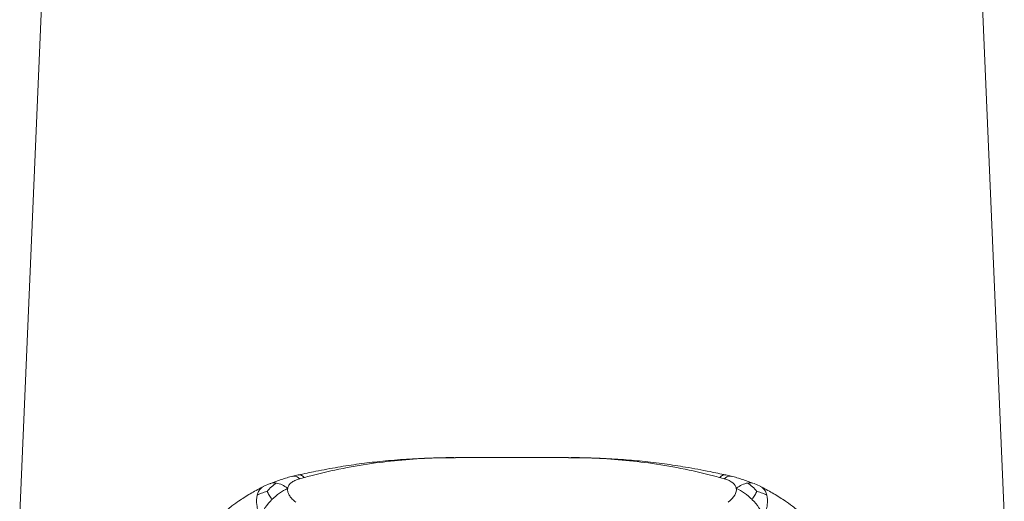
# Model space of a CAD drawing. Header units: millimetres. Extents: x 15214 to 140083, y -437840 to -79279.
# Tile 96 of 256: x 36340.97 to 36344.45, y -194980.63 to -194978.93. Entities that reach past the tile are written whole.
import ezdxf

# ---------------------------------------------------------------- set-up
doc = ezdxf.new("R2010")
doc.units = ezdxf.units.MM
doc.layers.get('0').update_dxf_attribs({"lineweight": 0})
doc.layers.add('C-wypos-sanitarne', color=1, linetype='Continuous')

# ---------------------------------------------------------------- blocks, each defined once
blk = doc.blocks.new('Z$W@#9040')
at = {"linetype": 'Continuous', "lineweight": 18}
for p, q in [((532.673, 330.38), (531.409, 301.113)), ((566.206, 301.113), (564.941, 330.38)), ((550.806, 303.09), (546.808, 303.09)), ((541.251, 302.479), (541.066, 302.432)), ((556.548, 302.433), (556.364, 302.479)), ((540.255, 302.17), (540.032, 302.075)), ((557.583, 302.075), (557.36, 302.17))]:
    blk.add_line(p, q, dxfattribs=at)
for points, knots in [([(546.808, 303.088), (546.767, 303.089), (546.438, 303.093), (545.826, 303.075), (544.975, 303.031), (544.17, 302.962), (543.398, 302.87), (542.646, 302.752), (541.928, 302.621), (541.459, 302.52), (541.251, 302.475)], [0, 0, 0, 0, 0.0222353, 0.1762137, 0.328774, 0.4794895, 0.6095135, 0.7454013, 0.8869157, 1, 1, 1, 1]), ([(546.808, 303.087), (546.579, 303.086), (545.992, 303.083), (545.049, 303.025), (543.954, 302.907), (542.834, 302.72), (541.998, 302.531), (541.545, 302.409), (541.472, 302.389)], [0, 0, 0, 0, 0.127935, 0.326974, 0.526429, 0.741987, 0.958156, 1, 1, 1, 1]), ([(550.806, 303.087), (551.036, 303.086), (551.623, 303.083), (552.565, 303.025), (553.66, 302.907), (554.781, 302.72), (555.617, 302.531), (556.07, 302.409), (556.143, 302.389)], [0, 0, 0, 0, 0.127935, 0.326974, 0.526429, 0.741987, 0.958156, 1, 1, 1, 1]), ([(556.364, 302.475), (556.178, 302.515), (555.704, 302.618), (554.985, 302.75), (554.186, 302.874), (553.421, 302.964), (552.627, 303.032), (551.816, 303.074), (551.202, 303.092), (550.865, 303.088), (550.808, 303.088)], [0, 0, 0, 0, 0.100749, 0.25728, 0.391148, 0.534052, 0.670261, 0.819028, 0.969566, 1, 1, 1, 1]), ([(541.063, 302.436), (540.927, 302.399), (540.667, 302.327), (540.4, 302.227), (540.273, 302.179)], [0, 0, 0, 0, 0.52351, 1, 1, 1, 1]), ([(541.304, 302.342), (541.248, 302.387), (541.161, 302.457), (541.091, 302.43), (541.067, 302.42)], [0, 0, 0, 0, 0.652491, 1, 1, 1, 1]), ([(541.472, 302.389), (541.427, 302.426), (541.375, 302.467), (541.303, 302.485), (541.272, 302.491), (541.251, 302.481), (541.25, 302.481)], [0, 0, 0, 0, 0.576788, 0.661604, 0.98802, 1, 1, 1, 1]), ([(556.143, 302.389), (556.188, 302.426), (556.239, 302.467), (556.311, 302.485), (556.342, 302.491), (556.364, 302.481), (556.365, 302.481)], [0, 0, 0, 0, 0.576542, 0.661321, 0.987598, 1, 1, 1, 1]), ([(556.31, 302.342), (556.367, 302.387), (556.453, 302.457), (556.524, 302.43), (556.548, 302.42)], [0, 0, 0, 0, 0.652491, 1, 1, 1, 1]), ([(557.341, 302.179), (557.214, 302.227), (556.948, 302.327), (556.688, 302.399), (556.552, 302.436)], [0, 0, 0, 0, 0.47649, 1, 1, 1, 1]), ([(539.982, 302.047), (539.837, 301.97), (539.534, 301.811), (539.278, 301.638), (539.145, 301.548)], [0, 0, 0, 0, 0.479824, 1, 1, 1, 1]), ([(539.983, 302.041), (539.997, 302.054), (540.011, 302.068), (540.031, 302.074), (540.032, 302.074)], [0, 0, 0, 0, 0.931951, 1, 1, 1, 1]), ([(540.151, 301.893), (540.198, 301.951), (540.25, 302.004), (540.363, 302.103), (540.424, 302.148), (540.49, 302.19)], [0, 0, 0, 0, 0.5, 0.5, 1, 1, 1, 1]), ([(540.49, 302.19), (540.428, 302.198), (540.344, 302.208), (540.276, 302.172), (540.258, 302.162)], [0, 0, 0, 0, 0.740247, 1, 1, 1, 1]), ([(540.49, 302.19), (540.552, 302.179), (540.616, 302.158), (540.747, 302.095), (540.814, 302.053), (540.881, 302.004)], [0, 0, 0, 0, 0.5, 0.5, 1, 1, 1, 1]), ([(541.304, 302.342), (541.274, 302.332), (541.214, 302.313), (541.134, 302.28), (541.065, 302.243), (541.006, 302.203), (540.958, 302.159), (540.921, 302.111), (540.894, 302.06), (540.886, 302.023), (540.881, 302.004)], [0, 0, 0, 0, 0.137444, 0.268096, 0.393388, 0.514939, 0.634522, 0.753997, 0.875227, 1, 1, 1, 1]), ([(557.125, 302.19), (557.063, 302.18), (557, 302.161), (556.869, 302.098), (556.801, 302.054), (556.733, 302.004)], [0, 0, 0, 0, 0.2466488, 0.2466488, 0.4966488, 0.4966488, 0.4966488, 0.4966488]), ([(557.125, 302.19), (557.188, 302.2), (557.265, 302.212), (557.327, 302.179), (557.339, 302.173)], [0, 0, 0, 0, 0.817177, 1, 1, 1, 1]), ([(557.464, 301.893), (557.417, 301.951), (557.365, 302.004), (557.252, 302.103), (557.191, 302.148), (557.125, 302.19)], [0, 0, 0, 0, 0.5, 0.5, 1, 1, 1, 1]), ([(557.632, 302.041), (557.618, 302.054), (557.603, 302.068), (557.584, 302.074), (557.583, 302.074)], [0, 0, 0, 0, 0.951986, 1, 1, 1, 1]), ([(558.47, 301.548), (558.337, 301.638), (558.081, 301.811), (557.778, 301.97), (557.632, 302.047)], [0, 0, 0, 0, 0.520176, 1, 1, 1, 1]), ([(539.9, 300.994), (539.842, 301.148), (539.805, 301.29), (539.773, 301.547), (539.777, 301.661), (539.801, 301.761), (539.801, 301.764), (539.802, 301.766)], [0.4938135, 0.4938135, 0.4938135, 0.4938135, 0.7438135, 0.7438135, 0.9938135, 0.9938135, 1, 1, 1, 1]), ([(539.802, 301.766), (539.817, 301.812), (539.846, 301.903), (539.91, 301.994), (539.963, 302.028), (539.983, 302.041)], [0, 0, 0, 0, 0.383754, 0.774668, 1, 1, 1, 1]), ([(540.151, 301.893), (540.082, 301.876), (540.018, 301.856), (539.902, 301.814), (539.849, 301.791), (539.802, 301.766)], [0, 0, 0, 0, 0.5, 0.5, 1, 1, 1, 1]), ([(540.151, 301.893), (540.173, 301.854), (540.198, 301.811), (540.256, 301.716), (540.289, 301.665), (540.325, 301.61)], [0, 0, 0, 0, 0.5, 0.5, 1, 1, 1, 1]), ([(540.325, 301.61), (540.411, 301.696), (540.501, 301.771), (540.688, 301.901), (540.784, 301.957), (540.881, 302.004)], [0, 0, 0, 0, 0.5, 0.5, 1, 1, 1, 1]), ([(540.881, 302.004), (540.879, 301.987), (540.875, 301.952), (540.88, 301.898), (540.894, 301.844), (540.917, 301.789), (540.95, 301.735), (540.991, 301.68), (541.042, 301.625), (541.102, 301.569), (541.148, 301.534), (541.171, 301.516)], [0, 0, 0, 0, 0.106675, 0.211974, 0.316995, 0.422845, 0.530605, 0.6413, 0.755878, 0.875192, 1, 1, 1, 1]), ([(556.733, 302.004), (556.834, 301.955), (556.933, 301.901), (557.119, 301.77), (557.207, 301.693), (557.29, 301.61)], [0.5090238, 0.5090238, 0.5090238, 0.5090238, 0.7590238, 0.7590238, 1, 1, 1, 1]), ([(557.464, 301.893), (557.442, 301.854), (557.416, 301.811), (557.358, 301.716), (557.326, 301.665), (557.29, 301.61)], [0, 0, 0, 0, 0.5, 0.5, 1, 1, 1, 1]), ([(557.464, 301.893), (557.533, 301.876), (557.597, 301.856), (557.713, 301.814), (557.765, 301.791), (557.813, 301.766)], [0, 0, 0, 0, 0.5, 0.5, 1, 1, 1, 1]), ([(557.813, 301.766), (557.798, 301.812), (557.768, 301.904), (557.704, 301.995), (557.651, 302.029), (557.632, 302.041)], [0, 0, 0, 0, 0.387319, 0.779571, 1, 1, 1, 1]), ([(557.813, 301.766), (557.836, 301.669), (557.842, 301.555), (557.811, 301.296), (557.774, 301.152), (557.715, 300.994)], [0, 0, 0, 0, 0.5, 0.5, 1, 1, 1, 1]), ([(539.179, 301.576), (539.089, 301.511), (538.882, 301.364), (538.552, 301.102), (538.188, 300.789), (537.818, 300.438), (537.46, 300.066), (537.114, 299.674), (536.782, 299.261), (536.461, 298.826), (536.155, 298.371), (535.868, 297.901), (535.601, 297.419), (535.354, 296.929), (535.13, 296.437), (534.971, 296.058), (534.892, 295.847), (534.873, 295.795)], [0, 0, 0, 0, 0.041628, 0.094915, 0.159523, 0.22536, 0.29276, 0.361899, 0.432948, 0.506089, 0.582097, 0.658164, 0.736001, 0.8151, 0.894831, 0.974274, 1, 1, 1, 1]), ([(540.325, 301.61), (540.239, 301.524), (540.158, 301.43), (540.014, 301.225), (539.953, 301.114), (539.9, 300.994)], [0, 0, 0, 0, 0.5, 0.5, 1, 1, 1, 1]), ([(557.29, 301.61), (557.293, 301.607), (557.296, 301.604), (557.385, 301.514), (557.464, 301.42), (557.604, 301.219), (557.664, 301.11), (557.715, 300.994)], [0, 0, 0, 0, 0.0090238, 0.0090238, 0.2590238, 0.2590238, 0.5090238, 0.5090238, 0.5090238, 0.5090238]), ([(562.751, 295.773), (562.708, 295.886), (562.603, 296.158), (562.414, 296.597), (562.182, 297.09), (561.924, 297.586), (561.642, 298.078), (561.337, 298.56), (561.009, 299.027), (560.664, 299.476), (560.301, 299.906), (559.924, 300.31), (559.536, 300.689), (559.134, 301.043), (558.768, 301.338), (558.529, 301.509), (558.435, 301.576)], [0, 0, 0, 0, 0.055494, 0.134266, 0.213256, 0.293008, 0.372654, 0.451347, 0.528354, 0.605447, 0.680052, 0.75228, 0.82236, 0.890526, 0.957015, 1, 1, 1, 1])]:
    blk.add_open_spline(points, degree=3, knots=knots, dxfattribs=at)
for points in [[(541.472, 302.389), (541.415, 302.374), (541.36, 302.358), (541.304, 302.342)], [(556.143, 302.389), (556.199, 302.374), (556.255, 302.358), (556.31, 302.342)], [(556.733, 302.004), (556.708, 302.146), (556.57, 302.264), (556.31, 302.342)], [(556.443, 301.516), (556.659, 301.677), (556.759, 301.854), (556.733, 302.004)]]:
    blk.add_open_spline(points, degree=3, dxfattribs=at)

msp = doc.modelspace()

# ---------------------------------------------------------------- block references
at = {"layer": 'C-wypos-sanitarne', "xscale": 0.1, "yscale": 0.1, "zscale": 0.1}
msp.add_blockref('Z$W@#9040', (36287.82687, -195010.78801), dxfattribs=at)

doc.saveas('drawing.dxf')
